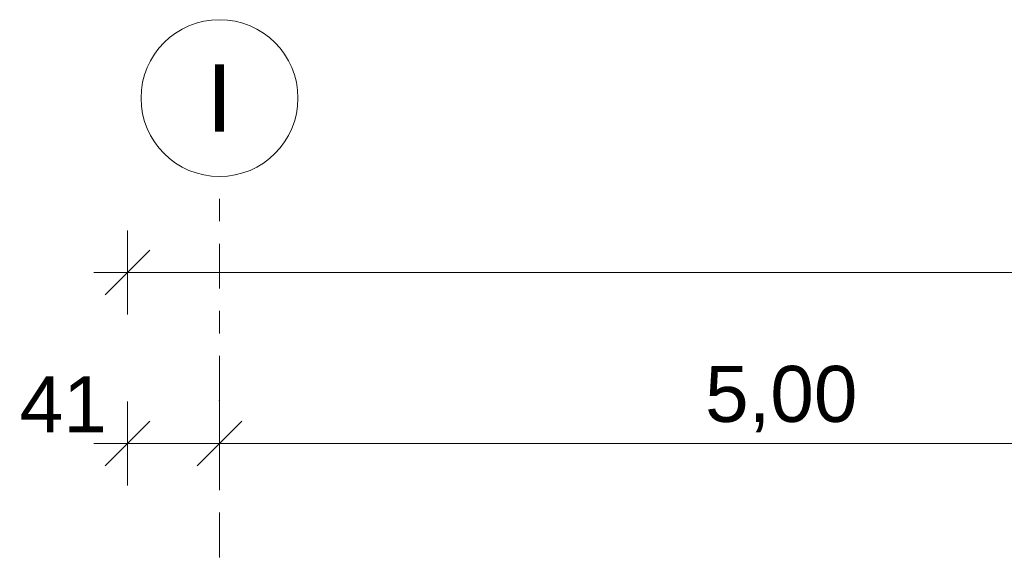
# Model space of a CAD drawing. Header units: metres. Extents: x -111 to -1, y -8 to 26.
# Tile 27 of 256: x -58.64 to -54.25, y 8.33 to 10.7. Entities that reach past the tile are written whole.
import ezdxf
from ezdxf.enums import TextEntityAlignment as Align

# ---------------------------------------------------------------- set-up
doc = ezdxf.new("R2010")
doc.units = ezdxf.units.M
doc.header["$MEASUREMENT"] = 0
doc.linetypes.add('Raster', pattern=[0.4, 0.2, -0.1, 0, -0.1])
doc.layers.add('90 Achsraster', color=7, linetype='Continuous')
doc.layers.add('94 Genehmigungsplanung Bemaßung', color=7, linetype='Continuous')
doc.styles.add('ERSTELLTER_STIL_1', font='arial.ttf')
doc.styles.add('ERSTELLTER_STIL_2', font='arial.ttf')
doc.dimstyles.new('ERSTELLTER_STIL__1', dxfattribs={"dimtxt": 0.25, "dimasz": 0.19, "dimexe": 0.18, "dimexo": 0.1, "dimgap": 0, "dimtad": 1, "dimtih": 1, "dimtoh": 1, "dimzin": 0, "dimdsep": 46, "dimtxsty": 'ERSTELLTER_STIL_2', "dimblk": 'ARROWHEAD_6', "dimblk1": 'ARROWHEAD_6', "dimblk2": 'ARROWHEAD_6', "dimcen": 0.09, "dimclrd": 7, "dimclre": 7, "dimclrt": 7, "dimazin": 0, "dimtfac": 1, "dimtdec": 4, "dimtmove": 0, "dimatfit": 3, "dimfxl": 1, "dimtolj": 1, "dimtzin": 0, "dimarcsym": 0})

# ---------------------------------------------------------------- blocks, each defined once
blk = doc.blocks.new('Standard-Rastermarker[11]_1', base_point=(-57.7525, 10))
at = {"layer": '90 Achsraster', "color": 14, "linetype": 'Raster', "lineweight": 18, "true_color": 0xa80000}
for q in [(-57.7525, 10), (-57.7525, -1)]:
    blk.add_line((-57.7525, 9), q, dxfattribs=at)
at = {"layer": '90 Achsraster', "color": 14, "linetype": 'Continuous', "lineweight": 18, "true_color": 0xa80000, "flags": 128}
blk.add_lwpolyline([(-57.7525, 10, 1), (-57.7525, 10.7, 1)], format="xyb", close=True, dxfattribs=at)
at = {"layer": '90 Achsraster', "color": 14, "linetype": 'Raster', "lineweight": 18, "true_color": 0xa80000}
blk.add_point((-57.7525, 9), dxfattribs=at)
blk.add_point((-57.7525, 9), dxfattribs=at)
at = {"layer": '90 Achsraster', "color": 14, "lineweight": 18, "true_color": 0xa80000, "style": 'ERSTELLTER_STIL_1'}
for tag, p in [('AC_MarkerText_1_0', (-57.7525, 10.5)), ('AC_MarkerText_1_1', (-57.7525, -2.2))]:
    blk.add_attdef(tag, text='', height=0.3, rotation=360, dxfattribs=at).set_placement(p, align=Align.TOP_CENTER)
blk = doc.blocks.new('*D128', base_point=(-27236.1321, 0))
at = {"layer": '94 Genehmigungsplanung Bemaßung', "color": 7, "linetype": 'Continuous', "lineweight": 13}
for p, q in [((-58.1625, 9.3843), (-58.1625, 9.7593)), ((-17.3411, 9.3843), (-17.3411, 9.7593)), ((-58.0625, 9.6718), (-58.2625, 9.4718)), ((-17.2411, 9.6718), (-17.4411, 9.4718)), ((-58.3125, 9.5718), (-58.1625, 9.5718)), ((-58.1625, 9.5718), (-17.3411, 9.5718))]:
    blk.add_line(p, q, dxfattribs=at)
at = {"layer": '94 Genehmigungsplanung Bemaßung', "color": 7, "lineweight": 13, "insert": (-38.1808, 9.6218), "char_height": 0.25, "attachment_point": 7, "style": 'ERSTELLTER_STIL_2'}
blk.add_mtext('\\A1;{\\pql;\\fArial|b0|i0|c0|p0;\\W1.000000;40,82}', dxfattribs=at)
blk = doc.blocks.new('ARROWHEAD_6')
at = {"color": 0, "linetype": 'Continuous', "lineweight": 0}
for p, q in [((-0.5, -0.5), (0.5, 0.5)), ((0, 0), (-1, 0))]:
    blk.add_line(p, q, dxfattribs=at)
blk = doc.blocks.new('*D131', base_point=(-27236.1321, 0))
at = {"layer": '94 Genehmigungsplanung Bemaßung', "color": 7, "linetype": 'Continuous', "lineweight": 13}
for p, q in [((-58.1625, 8.6208), (-58.1625, 8.9958)), ((-57.7525, 8.6208), (-57.7525, 8.9958)), ((-58.0625, 8.9083), (-58.2625, 8.7083)), ((-57.6525, 8.9083), (-57.8525, 8.7083)), ((-58.3125, 8.8083), (-58.1625, 8.8083)), ((-58.1625, 8.8083), (-57.7525, 8.8083))]:
    blk.add_line(p, q, dxfattribs=at)
at = {"layer": '94 Genehmigungsplanung Bemaßung', "color": 7, "lineweight": 13, "insert": (-58.6439, 8.8583), "char_height": 0.25, "attachment_point": 7, "style": 'ERSTELLTER_STIL_2'}
blk.add_mtext('\\A1;{\\pql;\\fArial|b0|i0|c0|p0;\\W1.000000;41}', dxfattribs=at)
blk = doc.blocks.new('*D132', base_point=(-27236.1321, 0))
at = {"layer": '94 Genehmigungsplanung Bemaßung', "color": 7, "linetype": 'Continuous', "lineweight": 13}
for p, q in [((-57.7525, 8.6208), (-57.7525, 8.9958)), ((-52.7525, 8.6208), (-52.7525, 8.9958)), ((-57.6525, 8.9083), (-57.8525, 8.7083)), ((-52.6525, 8.9083), (-52.8525, 8.7083)), ((-57.7525, 8.8083), (-52.7525, 8.8083))]:
    blk.add_line(p, q, dxfattribs=at)
at = {"layer": '94 Genehmigungsplanung Bemaßung', "color": 7, "lineweight": 13, "insert": (-55.5861, 8.8583), "char_height": 0.25, "attachment_point": 7, "style": 'ERSTELLTER_STIL_2'}
blk.add_mtext('\\A1;{\\pql;\\fArial|b0|i0|c0|p0;\\W1.000000;5,00}', dxfattribs=at)

msp = doc.modelspace()

# ---------------------------------------------------------------- block references
at = {"layer": '90 Achsraster', "color": 7, "linetype": 'Continuous', "lineweight": 18}
ref = msp.add_blockref('Standard-Rastermarker[11]_1', (-57.7525, 10), dxfattribs=at)
ref.add_attrib('AC_MarkerText_1', 'I', dxfattribs={"color": 14, "lineweight": 18, "true_color": 0xa80000, "height": 0.3, "rotation": 360, "style": 'ERSTELLTER_STIL_1'}).set_placement((-57.7525, 10.5), align=Align.TOP_CENTER)

# ---------------------------------------------------------------- dimensions: what is measured, and where the dimension line sits
at = {"layer": '94 Genehmigungsplanung Bemaßung', "color": 7, "linetype": 'Continuous', "lineweight": 13}
for base, p1, p2, picture, middle in [((-57.7525, 8.8083), (-58.1625, 3.35), (-57.7525, 10.35), '*D131', (-58.4536, 8.9833)), ((-52.7525, 8.8083), (-57.7525, 10.35), (-52.7525, 10.35), '*D132', (-55.2625, 8.9833)), ((-17.3411, 9.5718), (-58.1625, 3.35), (-17.3411, -0.4), '*D128', (-37.762, 9.7468))]:
    dim = msp.add_linear_dim(base=base, p1=p1, p2=p2, dimstyle='ERSTELLTER_STIL__1', dxfattribs=at)
    dim.commit()
    dim.dimension.update_dxf_attribs({"geometry": picture, "text_midpoint": middle, "dimtype": 160})

doc.saveas('drawing.dxf')
